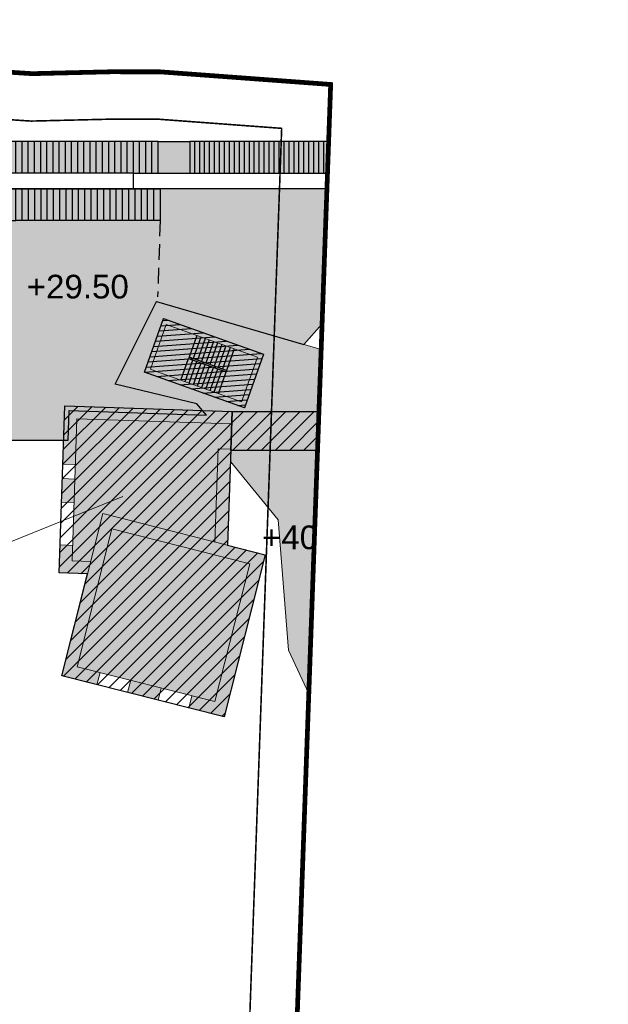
# Model space of a CAD drawing. Header units: millimetres. Extents: x -1402 to -179, y -280 to 6164.
# Tile 173 of 212: x -405 to -368, y 4003 to 4065. Entities that reach past the tile are written whole.
import ezdxf
from ezdxf.xclip import XClip

# ---------------------------------------------------------------- set-up
doc = ezdxf.new("R2010")
doc.units = ezdxf.units.MM
doc.header["$XCLIPFRAME"] = 0
for name, pattern in [('AJN-Limite', [1.25, 0.5, -0.25, 0, -0.25, 0, -0.25]), ('AJN-Projection', [0.375, 0.25, -0.125]), ('DASH', [0.35, 0.25, -0.1])]:
    doc.linetypes.add(name, pattern=pattern)
doc.layers.get('0').update_dxf_attribs({"linetype": 'CONTINUOUS'})
for name, color, linetype, lineweight in [('AJN-2-SBT-C', 2, 'CONTINUOUS', 20), ('AJN-3-BRD-C', 150, 'CONTINUOUS', 30), ('AJN-7-500-A', 10, 'CONTINUOUS', 18), ('GEO-1-LIM-V', 10, 'AJN-Limite', 25)]:
    doc.layers.add(name, color=color, linetype=linetype, lineweight=lineweight)
for name, color, linetype, true_color in [('AJN-2-SBT-H', 7, 'CONTINUOUS', 0x6e6e6e), ('AJN-8-254-H-CLAIR', 7, 'CONTINUOUS', 0xededed), ('AJN-9-BLANC', 7, 'CONTINUOUS', 0xffffff), ('AJN-9-SRF-FORT-CIRCULATION 100%', 7, 'CONTINUOUS', 0xd100d1), ('AJN-9-SRF-FORT-CIRCULATION 50%', 7, 'CONTINUOUS', 0xff80ff), ('AJN-9-SRF-FORT-VILLAGE HOUSING', 7, 'CONTINUOUS', 0xebc850)]:
    doc.layers.add(name, color=color, linetype=linetype, true_color=true_color)
for name, color, linetype in [('AJN-2-SBT-V', 51, 'CONTINUOUS'), ('AJN-2-SMT-V', 91, 'CONTINUOUS'), ('AJN-3-BRD-V', 151, 'CONTINUOUS'), ('AJN-4-SER-V', 71, 'CONTINUOUS'), ('AJN-8-254-H', 254, 'CONTINUOUS'), ('Make2D$Visible$Courbes$AJN_3D$AJN_MOUNTAIN$M- Mountain$M -outsershell', 3, 'CONTINUOUS'), ('Make2D$Visible$Courbes$stairs new', 3, 'CONTINUOUS')]:
    doc.layers.add(name, color=color, linetype=linetype)
doc.styles.get("Standard").update_dxf_attribs({"font": 'rs.shx', "bigfont": 'hztxt.shx'})

# ---------------------------------------------------------------- blocks, each defined once
blk = doc.blocks.new('929-ESC NORD +36.00')
at = {"layer": 'AJN-9-BLANC', "linetype": 'Continuous'}
h = blk.add_hatch(color=256, dxfattribs=at)
h.dxf.hatch_style = 1
h.paths.add_polyline_path([(25.91, 115.92), (17.272, 106.065), (7.94, 108.798), (5.34, 103.551), (10.501, 102.304), (11.118, 101.587), (2.419, 101.882), (2.355, 100), (-2.602, 100), (-1.553, 113.92), (-3.344, 113.92), (-3.344, 118.92), (22.944, 118.92), (33.572, 126.639), (35.887, 123.397), (26.968, 116.92), (-1.402, 116.92), (-1.402, 115.92)])
at = {"layer": 'AJN-3-BRD-C'}
blk.add_lwpolyline([(6.486, 116.92), (27.114, 116.92), (26.199, 116.25), (25.91, 115.92), (6.486, 115.92)], close=True, dxfattribs=at)
at = {"layer": 'AJN-3-BRD-V', "linetype": 'Continuous'}
blk.add_lwpolyline([(-1.402, 115.92), (6.486, 115.92), (6.486, 116.92), (-1.402, 116.92)], close=True, dxfattribs=at)
at = {"layer": 'AJN-4-SER-V', "flags": 128}
for points in [[(33.572, 126.639), (22.944, 118.92)], [(-3.344, 116.92), (-3.344, 118.92)], [(-3.344, 118.92), (-1.344, 118.92)], [(-1.344, 118.92), (-1.344, 116.92)], [(-0.952, 118.92), (-1.344, 118.92)], [(-0.561, 118.92), (-0.952, 118.92)], [(-0.952, 116.92), (-0.952, 118.92)], [(-0.169, 118.92), (-0.561, 118.92)], [(-0.561, 116.92), (-0.561, 118.92)], [(0.222, 118.92), (-0.169, 118.92)], [(-0.169, 116.92), (-0.169, 118.92)], [(0.222, 116.92), (0.222, 118.92)], [(0.614, 118.92), (0.222, 118.92)], [(1.005, 118.92), (0.614, 118.92)], [(0.614, 116.92), (0.614, 118.92)], [(1.005, 116.92), (1.005, 118.92)], [(1.397, 118.92), (1.005, 118.92)], [(1.788, 118.92), (1.397, 118.92)], [(1.397, 116.92), (1.397, 118.92)], [(2.18, 118.92), (1.788, 118.92)], [(1.788, 116.92), (1.788, 118.92)], [(2.18, 116.92), (2.18, 118.92)], [(2.293, 118.92), (2.18, 118.92)], [(2.571, 118.92), (2.293, 118.92)], [(2.571, 116.92), (2.571, 118.92)], [(2.963, 118.92), (2.571, 118.92)], [(2.963, 116.925), (2.963, 118.92)], [(3.354, 118.92), (2.963, 118.92)], [(3.746, 118.92), (3.354, 118.92)], [(3.354, 116.92), (3.354, 118.92)], [(4.137, 118.92), (3.746, 118.92)], [(3.746, 116.92), (3.746, 118.92)], [(4.529, 118.92), (4.137, 118.92)], [(4.137, 116.92), (4.137, 118.92)], [(4.92, 118.92), (4.529, 118.92)], [(4.529, 116.92), (4.529, 118.92)], [(5.312, 118.92), (4.92, 118.92)], [(4.92, 116.92), (4.92, 118.92)], [(5.312, 116.92), (5.312, 118.92)], [(5.703, 118.92), (5.312, 118.92)], [(6.095, 118.92), (5.703, 118.92)], [(5.703, 116.92), (5.703, 118.92)], [(6.486, 118.92), (6.095, 118.92)], [(6.095, 116.92), (6.095, 118.92)], [(6.877, 118.92), (6.486, 118.92)], [(6.486, 116.92), (6.486, 118.92)], [(7.269, 118.92), (6.877, 118.92)], [(6.877, 116.92), (6.877, 118.92)], [(7.66, 118.92), (7.269, 118.92)], [(7.269, 116.92), (7.269, 118.92)], [(7.66, 116.92), (7.66, 118.92)], [(8.052, 118.92), (7.66, 118.92)], [(8.052, 118.92), (10.052, 118.92)], [(8.052, 116.92), (8.052, 118.92)], [(10.366, 118.92), (10.052, 118.92)], [(10.052, 118.92), (10.052, 116.92)], [(10.68, 118.92), (10.366, 118.92)], [(10.366, 116.92), (10.366, 118.92)], [(10.68, 116.92), (10.68, 118.92)], [(10.995, 118.92), (10.68, 118.92)], [(10.995, 116.92), (10.995, 118.92)], [(11.309, 118.92), (10.995, 118.92)], [(11.623, 118.92), (11.309, 118.92)], [(11.309, 116.92), (11.309, 118.92)], [(11.938, 118.92), (11.623, 118.92)], [(11.623, 116.92), (11.623, 118.92)], [(12.252, 118.92), (11.938, 118.92)], [(11.938, 116.92), (11.938, 118.92)], [(12.566, 118.92), (12.252, 118.92)], [(12.252, 116.92), (12.252, 118.92)], [(12.566, 116.92), (12.566, 118.92)], [(12.88, 118.92), (12.566, 118.92)], [(12.88, 116.92), (12.88, 118.92)], [(13.195, 118.92), (12.88, 118.92)], [(13.509, 118.92), (13.195, 118.92)], [(13.195, 116.92), (13.195, 118.92)], [(13.509, 116.92), (13.509, 118.92)], [(13.823, 118.92), (13.509, 118.92)], [(14.137, 118.92), (13.823, 118.92)], [(13.823, 116.92), (13.823, 118.92)], [(14.137, 116.92), (14.137, 118.92)], [(14.452, 118.92), (14.137, 118.92)], [(14.452, 116.92), (14.452, 118.92)], [(14.766, 118.92), (14.452, 118.92)], [(14.766, 116.92), (14.766, 118.92)], [(15.08, 118.92), (14.766, 118.92)], [(15.08, 116.92), (15.08, 118.92)], [(15.395, 118.92), (15.08, 118.92)], [(15.395, 116.92), (15.395, 118.92)], [(15.709, 118.92), (15.395, 118.92)], [(15.709, 116.92), (15.709, 118.92)], [(16.023, 118.92), (15.709, 118.92)], [(16.023, 116.92), (16.023, 118.92)], [(16.337, 118.92), (16.023, 118.92)], [(16.337, 116.92), (16.337, 118.92)], [(16.652, 118.92), (16.337, 118.92)], [(16.652, 116.92), (16.652, 118.92)], [(16.966, 118.92), (16.652, 118.92)], [(16.966, 116.92), (16.966, 118.92)], [(17.28, 118.92), (16.966, 118.92)], [(17.28, 116.92), (17.28, 118.92)], [(17.594, 118.92), (17.28, 118.92)], [(17.594, 116.92), (17.594, 118.92)], [(17.909, 118.92), (17.594, 118.92)], [(18.223, 118.92), (17.909, 118.92)], [(17.909, 116.92), (17.909, 118.92)], [(18.223, 116.92), (18.223, 118.92)], [(18.537, 118.92), (18.223, 118.92)], [(18.852, 118.92), (18.537, 118.92)], [(18.537, 116.92), (18.537, 118.92)], [(19.166, 118.92), (18.852, 118.92)], [(18.852, 116.92), (18.852, 118.92)], [(19.166, 116.92), (19.166, 118.92)], [(19.48, 118.92), (19.166, 118.92)], [(19.48, 116.92), (19.48, 118.92)], [(19.794, 118.92), (19.48, 118.92)], [(20.109, 118.92), (19.794, 118.92)], [(19.794, 116.92), (19.794, 118.92)], [(20.109, 116.92), (20.109, 118.92)], [(20.423, 118.92), (20.109, 118.92)], [(20.737, 118.92), (20.423, 118.92)], [(20.423, 116.92), (20.423, 118.92)], [(21.051, 118.92), (20.737, 118.92)], [(20.737, 116.92), (20.737, 118.92)], [(21.366, 118.92), (21.051, 118.92)], [(21.051, 116.92), (21.051, 118.92)], [(21.68, 118.92), (21.366, 118.92)], [(21.366, 116.92), (21.366, 118.92)], [(21.994, 118.92), (21.68, 118.92)], [(21.68, 116.92), (21.68, 118.92)], [(22.308, 118.92), (21.994, 118.92)], [(21.994, 116.92), (21.994, 118.92)], [(22.623, 118.92), (22.308, 118.92)], [(22.308, 116.92), (22.308, 118.92)], [(22.937, 118.92), (22.623, 118.92)], [(22.623, 116.92), (22.623, 118.92)], [(23.251, 118.92), (22.937, 118.92)], [(22.937, 116.92), (22.937, 118.92)], [(23.251, 118.92), (25.531, 118.348)], [(23.251, 116.92), (23.251, 118.92)], [(-1.553, 113.92), (-2.602, 100), (2.355, 100), (2.419, 101.882), (11.118, 101.587), (10.501, 102.304), (5.34, 103.551), (7.94, 108.798), (17.272, 106.065), (25.91, 115.92), (-1.402, 115.92)], [(-1.344, 115.92), (-1.344, 113.92)], [(-0.95, 115.92), (-1.344, 115.92)], [(-0.951, 115.92), (-0.555, 115.92)], [(-0.951, 113.92), (-0.951, 115.92)], [(-0.554, 113.92), (-0.554, 115.92)], [(-0.554, 115.92), (-0.162, 115.92)], [(-0.157, 113.92), (-0.157, 115.92)], [(-0.157, 115.92), (0.236, 115.92)], [(0.24, 115.92), (0.636, 115.92)], [(0.24, 113.92), (0.24, 115.92)], [(0.637, 113.92), (0.637, 115.92)], [(0.637, 115.92), (1.034, 115.92)], [(1.034, 115.92), (1.426, 115.92)], [(1.034, 113.92), (1.034, 115.92)], [(1.431, 115.92), (1.824, 115.92)], [(1.431, 113.92), (1.431, 115.92)], [(1.828, 113.92), (1.828, 115.92)], [(1.828, 115.92), (2.225, 115.92)], [(2.225, 113.92), (2.225, 115.92)], [(2.225, 115.92), (2.62, 115.92)], [(2.621, 113.92), (2.621, 115.92)], [(2.621, 115.92), (3.014, 115.92)], [(3.018, 113.92), (3.018, 115.92)], [(3.018, 115.92), (3.415, 115.92)], [(3.415, 113.92), (3.415, 115.92)], [(3.415, 115.92), (3.808, 115.92)], [(3.812, 115.92), (4.204, 115.92)], [(3.812, 113.92), (3.812, 115.92)], [(4.209, 115.92), (4.602, 115.92)], [(4.209, 113.92), (4.209, 115.92)], [(4.606, 113.92), (4.606, 115.92)], [(4.608, 115.92), (5.002, 115.92)], [(5.003, 115.92), (5.397, 115.92)], [(5.003, 113.92), (5.003, 115.92)], [(5.4, 115.92), (5.797, 115.92)], [(5.4, 113.92), (5.4, 115.92)], [(5.797, 115.92), (6.194, 115.92)], [(5.797, 113.92), (5.797, 115.92)], [(6.194, 113.92), (6.194, 115.92)], [(6.194, 115.92), (6.587, 115.92)], [(6.59, 115.92), (6.987, 115.92)], [(6.59, 113.92), (6.59, 115.92)], [(6.987, 113.92), (6.987, 115.92)], [(6.987, 115.92), (7.38, 115.92)], [(7.384, 115.92), (7.78, 115.92)], [(7.384, 113.92), (7.384, 115.92)], [(7.781, 115.92), (8.178, 115.92)], [(7.781, 113.92), (7.781, 115.92)], [(8.178, 115.92), (8.178, 113.92)], [(-1.568, 113.92), (-3.344, 113.92)], [(-1.344, 113.92), (-1.568, 113.92)], [(-1.344, 113.92), (-0.954, 113.92)], [(-0.558, 113.92), (-0.951, 113.92)], [(-0.159, 113.92), (-0.554, 113.92)], [(0.24, 113.92), (-0.157, 113.92)], [(0.633, 113.92), (0.24, 113.92)], [(1.034, 113.92), (0.637, 113.92)], [(1.429, 113.92), (1.034, 113.92)], [(1.822, 113.92), (1.431, 113.92)], [(2.222, 113.92), (1.828, 113.92)], [(2.621, 113.92), (2.225, 113.92)], [(3.019, 113.92), (2.621, 113.92)], [(3.412, 113.92), (3.018, 113.92)], [(3.813, 113.92), (3.415, 113.92)], [(4.207, 113.92), (3.812, 113.92)], [(4.604, 113.92), (4.209, 113.92)], [(4.999, 113.92), (4.606, 113.92)], [(5.395, 113.92), (5.003, 113.92)], [(5.796, 113.92), (5.4, 113.92)], [(6.191, 113.92), (5.797, 113.92)], [(6.591, 113.92), (6.194, 113.92)], [(6.985, 113.92), (6.59, 113.92)], [(7.382, 113.92), (6.987, 113.92)], [(7.782, 113.92), (7.384, 113.92)], [(8.178, 113.92), (7.781, 113.92)]]:
    blk.add_lwpolyline(points, dxfattribs=at)
at = {"layer": 'AJN-4-SER-V'}
for points in [[(33.572, 126.639), (35.28, 124.248)], [(33.09, 123.838), (31.937, 125.452)], [(31.264, 124.963), (32.416, 123.349)], [(30.336, 124.289), (31.488, 122.675)], [(30.8, 124.626), (31.952, 123.012)], [(33.09, 123.838), (25.531, 118.348)], [(29.408, 123.615), (30.561, 122.001)], [(29.872, 123.952), (31.024, 122.338)], [(33.788, 121.873), (32.626, 123.501)], [(34.252, 122.21), (33.09, 123.838)], [(35.887, 123.397), (26.968, 116.92)], [(28.48, 122.941), (29.633, 121.327)], [(28.944, 123.278), (30.097, 121.664)], [(32.901, 121.229), (31.739, 122.857)], [(33.345, 121.551), (32.182, 123.179)], [(27.552, 122.267), (28.705, 120.653)], [(28.016, 122.604), (29.169, 120.99)], [(32.458, 120.907), (31.296, 122.535)], [(27.088, 121.93), (28.241, 120.316)], [(31.571, 120.263), (30.409, 121.89)], [(32.014, 120.585), (30.852, 122.212)], [(26.16, 121.256), (27.313, 119.642)], [(26.624, 121.593), (27.777, 119.979)], [(30.684, 119.619), (29.522, 121.246)], [(31.127, 119.941), (29.965, 121.568)], [(25.233, 120.582), (26.385, 118.968)], [(25.697, 120.919), (26.849, 119.305)], [(29.797, 118.974), (28.635, 120.602)], [(30.241, 119.297), (29.078, 120.924)], [(24.305, 119.908), (25.395, 118.382)], [(24.769, 120.245), (25.921, 118.631)], [(28.91, 118.33), (27.748, 119.958)], [(29.354, 118.652), (28.191, 120.28)], [(24.71, 118.554), (23.935, 119.64)], [(28.023, 117.686), (26.861, 119.314)], [(28.467, 118.008), (27.305, 119.636)], [(27.137, 117.042), (25.974, 118.67)], [(27.58, 117.364), (26.418, 118.992)], [(26.55, 116.92), (25.531, 118.348)], [(-3.344, 113.92), (-3.344, 116.92)]]:
    blk.add_lwpolyline(points, dxfattribs=at)
at = {"layer": 'AJN-4-SER-V', "linetype": 'AJN-Projection', "ltscale": 4}
blk.add_lwpolyline([(35.28, 124.248), (35.887, 123.397)], dxfattribs=at)
at = {"layer": 'AJN-4-SER-V', "linetype": 'AJN-Projection', "ltscale": 4, "flags": 128}
blk.add_lwpolyline([(8.178, 113.92), (8.013, 109.077)], dxfattribs=at)
at = {"layer": 'Make2D$Visible$Courbes$AJN_3D$AJN_MOUNTAIN$M- Mountain$M -outsershell'}
blk.add_lwpolyline([(7.38, 115.92), (7.387, 115.92)], dxfattribs=at)
at = {"layer": 'Make2D$Visible$Courbes$stairs new'}
blk.add_lwpolyline([(23, 118.92), (23.003, 118.923)], dxfattribs=at)
blk = doc.blocks.new('929-CIRC-EXT-STAIRS AND ELEVATORS-NOEXIT')
at = {"layer": 'AJN-2-SBT-H', "linetype": 'Continuous'}
h = blk.add_hatch(color=256, dxfattribs=at)
h.dxf.hatch_style = 1
h.paths.add_polyline_path([(5.6, 0), (12.32, 0), (12.32, 3.6), (5.6, 3.6)])
h.paths.add_polyline_path([(5.9, 3.3), (5.9, 0.3), (6.3, 0.3), (12.02, 0.3), (12.02, 3.3)], flags=16)
at = {"layer": 'AJN-8-254-H', "linetype": 'Continuous'}
h = blk.add_hatch(color=256, dxfattribs=at)
h.dxf.hatch_style = 1
h.paths.add_polyline_path([(5.9, 3.3), (5.9, 0.3), (6.3, 0.3), (12.02, 0.3), (12.02, 3.3)])
at = {"layer": 'AJN-2-SBT-C', "linetype": 'Continuous', "flags": 128}
for points in [[(5.6, 0), (12.32, 0), (12.32, 3.6), (5.6, 3.6)], [(5.6, 0), (5.6, 3.6)]]:
    blk.add_lwpolyline(points, dxfattribs=at)
blk.add_lwpolyline([(5.9, 3.3), (5.9, 0.3), (6.3, 0.3), (12.02, 0.3), (12.02, 3.3)], close=True, dxfattribs=at)
at = {"layer": 'AJN-2-SBT-V', "linetype": 'Continuous'}
for p, q in [((7.95, 3.3), (7.95, 1.85)), ((8.23, 3.3), (8.23, 1.85)), ((8.51, 3.3), (8.51, 1.85)), ((8.79, 3.3), (8.79, 1.85)), ((9.07, 3.3), (9.07, 1.85)), ((9.35, 3.3), (9.35, 1.85)), ((9.63, 3.3), (9.63, 1.85)), ((9.91, 3.3), (9.91, 1.85)), ((10.19, 3.3), (10.19, 1.85)), ((10.47, 3.3), (10.47, 1.85)), ((7.95, 0.3), (7.95, 1.75)), ((8.23, 0.3), (8.23, 1.75)), ((8.51, 0.3), (8.51, 1.75)), ((8.79, 0.3), (8.79, 1.75)), ((9.07, 0.3), (9.07, 1.75)), ((9.35, 0.3), (9.35, 1.75)), ((9.63, 0.3), (9.63, 1.75)), ((9.91, 0.3), (9.91, 1.75)), ((10.19, 0.3), (10.19, 1.75)), ((10.47, 0.3), (10.47, 1.75))]:
    blk.add_line(p, q, dxfattribs=at)
at = {"layer": 'AJN-2-SMT-V'}
blk.add_lwpolyline([(7.95, 1.75), (10.47, 1.75), (10.47, 1.85), (7.95, 1.85)], close=True, dxfattribs=at)
blk = doc.blocks.new('VILLAGE 40.50')
at = {"layer": 'AJN-2-SBT-H', "linetype": 'Continuous'}
h = blk.add_hatch(color=256, dxfattribs=at)
h.dxf.hatch_style = 1
h.paths.add_polyline_path([(-384.115, 142.857), (-383.071, 144.07), (-379.928, 147.724), (-377.198, 145.376), (-381.581, 140.282), (-382.82, 138.841), (-383.123, 139.102), (-384.083, 138.094), (-391.989, 138.094), (-392.013, 137.386), (-388.977, 133.695), (-388.331, 125.433), (-386.969, 122.522), (-386.899, 125.098), (-378.892, 124.899), (-379.06, 118.681), (-377.059, 117.85), (-377.025, 117.81), (-376.793, 117.735), (-376.139, 114.708), (-374.417, 113.793), (-373.373, 115.756), (-368.088, 112.946), (-375.697, 121.066), (-381.793, 133.903), (-378.545, 142.277), (-375.899, 145.353), (-381.102, 149.828), (-385.831, 144.352), (-388.5, 145.132), (-396.695, 147.529), (-399.294, 142.284), (-394.132, 141.038), (-393.781, 140.631), (-402.499, 140.926), (-402.625, 137.218), (-401.825, 137.191), (-401.726, 140.1), (-391.932, 139.767), (-391.905, 140.567), (-385.769, 140.567), (-385.357, 141.023), (-385.549, 141.189)])
h.paths.add_polyline_path([(-391.126, 140.794), (-397.456, 143.05), (-396.247, 146.441), (-389.917, 144.185)], flags=16)
h.paths.add_polyline_path([(-391.308, 141.177), (-396.696, 143.098), (-397.073, 143.232), (-396.065, 146.058), (-390.301, 144.003)], flags=0)
h = blk.add_hatch(color=256, dxfattribs=at)
h.dxf.hatch_style = 1
h.paths.add_polyline_path([(-401.998, 132.079), (-402.798, 132.106), (-402.858, 130.332), (-401.05, 130.271), (-400.85, 131.065), (-402.031, 131.105)])
h.paths.add_polyline_path([(-391.989, 138.094), (-391.986, 138.168), (-392.786, 138.195), (-392.986, 132.295), (-392.192, 132.094)])
h.paths.add_polyline_path([(-400.084, 134.091), (-402.684, 123.815), (-400.455, 123.251), (-400.258, 124.026), (-401.713, 124.394), (-399.504, 133.119), (-390.779, 130.911), (-392.988, 122.186), (-394.442, 122.554), (-394.638, 121.779), (-392.408, 121.214), (-389.808, 131.49)])
h.paths.add_polyline_path([(-396.381, 123.045), (-398.32, 123.536), (-398.516, 122.76), (-396.577, 122.269)], flags=17)
h.paths.add_polyline_path([(-386.121, 124.278), (-379.714, 124.119), (-379.947, 115.445), (-386.355, 115.603), (-386.328, 116.603), (-387.128, 116.625), (-387.177, 114.823), (-385.754, 114.788), (-385.805, 112.894), (-385.006, 112.873), (-384.955, 114.763), (-379.97, 114.64), (-380.125, 108.849), (-381.125, 108.876), (-381.147, 108.076), (-379.347, 108.028), (-378.892, 124.899), (-386.899, 125.098), (-387.047, 119.623), (-386.247, 119.602)])
h.paths.add_polyline_path([(-385.06, 110.874), (-385.859, 110.895), (-385.932, 108.205), (-383.146, 108.13), (-383.124, 108.93), (-385.11, 108.984)], flags=17)
h = blk.add_hatch(color=256, dxfattribs=at)
h.dxf.hatch_style = 1
h.paths.add_polyline_path([(-402.706, 134.813), (-401.907, 134.786), (-401.856, 136.28), (-402.655, 136.307)])
at = {"layer": 'AJN-8-254-H-CLAIR', "linetype": 'Continuous'}
h = blk.add_hatch(color=256, dxfattribs=at)
h.dxf.hatch_style = 1
h.paths.add_polyline_path([(-379.714, 124.119), (-386.121, 124.278), (-386.355, 115.603), (-379.947, 115.445)])
h.paths.add_polyline_path([(-390.779, 130.911), (-399.504, 133.119), (-401.713, 124.394), (-392.988, 122.186)])
h.paths.add_polyline_path([(-392.786, 138.195), (-391.986, 138.168), (-391.989, 138.094), (-384.083, 138.094), (-383.146, 139.076), (-383.123, 139.102), (-385.357, 141.023), (-385.769, 140.567), (-391.905, 140.567), (-391.932, 139.767), (-401.726, 140.1), (-402.031, 131.105), (-400.85, 131.065), (-400.084, 134.091), (-392.986, 132.295)])
h = blk.add_hatch(color=256, dxfattribs=at)
h.dxf.hatch_style = 1
h.paths.add_polyline_path([(-391.905, 140.567), (-391.989, 138.094), (-389.073, 138.094), (-386.444, 138.094), (-384.083, 138.094), (-383.146, 139.076), (-383.123, 139.102), (-385.357, 141.023), (-385.769, 140.567)])
at = {"layer": 'AJN-9-SRF-FORT-CIRCULATION 100%'}
h = blk.add_hatch(dxfattribs=at)
h.set_pattern_fill('ANSI31', color=256, scale=0.1, angle=319.3)
h.paths.add_polyline_path([(-396.247, 146.441), (-389.917, 144.185), (-391.126, 140.794), (-397.456, 143.05)])
at = {"layer": 'AJN-9-SRF-FORT-CIRCULATION 50%', "linetype": 'Continuous'}
h = blk.add_hatch(dxfattribs=at)
h.set_pattern_fill('ANSI31', color=256, scale=0.2)
h.paths.add_polyline_path([(-385.769, 140.567), (-385.361, 141.019), (-383.108, 139.116), (-384.083, 138.094), (-386.444, 138.094), (-389.073, 138.094), (-391.989, 138.094), (-391.905, 140.567)])
at = {"layer": 'AJN-9-SRF-FORT-VILLAGE HOUSING', "linetype": 'Continuous'}
h = blk.add_hatch(dxfattribs=at)
h.set_pattern_fill('ANSI31', color=256, scale=0.2)
h.paths.add_polyline_path([(-392.192, 132.094), (-391.905, 140.567), (-402.499, 140.926), (-402.858, 130.332), (-401.05, 130.271), (-402.684, 123.815), (-392.408, 121.214), (-389.808, 131.49)])
h.paths.add_polyline_path([(-387.177, 114.823), (-385.754, 114.788), (-385.932, 108.205), (-379.347, 108.028), (-378.892, 124.899), (-386.899, 125.098)])
at = {"layer": 'AJN-2-SBT-C', "linetype": 'Continuous'}
for p, q in [((-401.726, 140.1), (-402.031, 131.105)), ((-391.932, 139.767), (-401.726, 140.1)), ((-392.192, 132.094), (-391.989, 138.094)), ((-400.258, 124.026, 40.501), (-400.455, 123.251, 40.501)), ((-398.32, 123.536, 40.501), (-398.516, 122.76, 40.501)), ((-396.381, 123.045, 40.501), (-396.577, 122.269, 40.501)), ((-394.442, 122.554, 40.501), (-394.638, 121.779, 40.501))]:
    blk.add_line(p, q, dxfattribs=at)
at = {"layer": 'AJN-2-SBT-C', "linetype": 'Continuous', "flags": 128}
for points in [[(-368.088, 112.946), (-375.697, 121.066), (-381.793, 133.903), (-378.545, 142.277), (-375.888, 145.343), (-381.102, 149.828), (-385.831, 144.352), (-388.5, 145.132), (-396.629, 147.509), (-396.693, 147.532), (-399.294, 142.284), (-394.132, 141.038), (-393.781, 140.631)], [(-392.986, 132.287), (-392.786, 138.195), (-391.986, 138.168)], [(-401.825, 137.191), (-402.625, 137.218)], [(-392.013, 137.386), (-388.977, 133.695), (-388.331, 125.433), (-386.969, 122.522)], [(-401.856, 136.28), (-402.655, 136.307)], [(-401.907, 134.786), (-402.706, 134.813)], [(-401.998, 132.079), (-402.798, 132.106)]]:
    blk.add_lwpolyline(points, dxfattribs=at)
for points in [[(-396.247, 146.441), (-389.917, 144.185), (-391.126, 140.794), (-397.456, 143.05)], [(-385.754, 114.788), (-387.177, 114.823), (-386.899, 125.098), (-378.892, 124.899), (-379.347, 108.028), (-385.932, 108.205), (-385.754, 114.788), (-385.754, 114.788)]]:
    blk.add_lwpolyline(points, close=True, dxfattribs=at)
at = {"layer": 'AJN-2-SBT-C', "linetype": 'Continuous'}
for points in [[(-391.986, 138.168), (-391.989, 138.094), (-384.083, 138.094), (-383.122, 139.101), (-385.357, 141.023)], [(-385.357, 141.023), (-385.769, 140.567), (-391.905, 140.567), (-391.932, 139.767)], [(-391.932, 139.767), (-391.905, 140.567), (-402.499, 140.926), (-402.858, 130.332)], [(-402.031, 131.105), (-400.85, 131.065)], [(-402.858, 130.332), (-401.05, 130.271)]]:
    blk.add_lwpolyline(points, dxfattribs=at)
at = {"layer": 'AJN-2-SBT-C', "flags": 128}
blk.add_lwpolyline([(-398.812, 135.177), (-402.748, 133.588), (-408.448, 131.287), (-408.882, 130.916), (-408.262, 124.711), (-408.476, 124.241), (-408.328, 123.387), (-408.815, 123.051), (-410.75, 118.056), (-416.015, 111.91), (-420.021, 114.047), (-425.01, 104.694), (-416.538, 100.175)], dxfattribs=at)
at = {"layer": 'AJN-2-SBT-C', "linetype": 'Continuous', "elevation": 40.501, "flags": 128}
for points in [[(-400.084, 134.091), (-389.808, 131.49), (-392.408, 121.214), (-402.684, 123.815)], [(-399.504, 133.119), (-390.779, 130.911), (-392.988, 122.186), (-401.713, 124.394)]]:
    blk.add_lwpolyline(points, close=True, dxfattribs=at)
at = {"layer": 'AJN-9-SRF-FORT-CIRCULATION 100%', "linetype": 'Continuous', "flags": 128}
blk.add_lwpolyline([(-396.247, 146.441), (-389.917, 144.185), (-391.126, 140.794), (-397.456, 143.05)], close=True, dxfattribs=at)
at = {"layer": 'AJN-9-SRF-FORT-CIRCULATION 50%', "linetype": 'Continuous', "flags": 128}
blk.add_lwpolyline([(-385.769, 140.567), (-385.361, 141.019), (-383.108, 139.116), (-384.083, 138.094), (-386.444, 138.094), (-389.073, 138.094), (-391.989, 138.094), (-391.905, 140.567)], close=True, dxfattribs=at)
at = {"layer": 'AJN-9-SRF-FORT-VILLAGE HOUSING', "linetype": 'Continuous', "flags": 128}
for points in [[(-402.499, 140.926), (-391.905, 140.567), (-392.192, 132.094), (-389.808, 131.49), (-392.408, 121.214), (-402.684, 123.815), (-401.05, 130.271), (-402.858, 130.332)], [(-386.899, 125.098), (-378.892, 124.899), (-379.347, 108.028), (-385.932, 108.205), (-385.754, 114.788), (-387.177, 114.823)]]:
    blk.add_lwpolyline(points, close=True, dxfattribs=at)
blk.add_blockref('929-ESC NORD +36.00', (-404.633, 38.734))
at = {"layer": 'AJN-2-SBT-V', "linetype": 'Continuous', "rotation": 340.3762121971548}
blk.add_blockref('929-CIRC-EXT-STAIRS AND ELEVATORS-NOEXIT', (-402.731, 144.931), dxfattribs=at)
at = {"layer": 'AJN-7-500-A', "char_height": 1.5, "attachment_point": 5, "rotation": 360}
for s, insert in [('{\\fSwis721 BT|b0|i0|c0|p34;+29.50}', (-401.67, 148.457)), ('{\\fSwis721 BT|b0|i0|c0|p34;+40.50}', (-386.777, 132.578))]:
    blk.add_mtext_dynamic_manual_height_columns(s, width=16.06815, gutter_width=7.5, heights=[0], dxfattribs=dict(at, insert=insert))

msp = doc.modelspace()

# ---------------------------------------------------------------- linework, layer by layer
at = {"layer": 'GEO-1-LIM-V', "linetype": 'Continuous', "ltscale": 25, "const_width": 0.3}
msp.add_lwpolyline([(-388.695, 3976.747), (-385.661, 4061.271), (-396.449, 4062.07), (-399.582, 4062.074), (-404.559, 4061.955), (-406.347, 4062.07), (-410.235, 4062.217), (-414.124, 4062.364), (-417.857, 4062.505), (-419.819, 4062.579), (-424.203, 4062.696), (-430.733, 4062.804), (-432.973, 4062.848), (-438.656, 4063.084), (-446.349, 4063.403), (-450.995, 4063.597), (-452.894, 4063.622), (-458.605, 4063.697), (-466.326, 4063.799)], dxfattribs=at)
at = {"layer": 'GEO-1-LIM-V', "linetype": 'DASH', "ltscale": 5, "const_width": 0.1}
msp.add_lwpolyline([(-391.627, 3978.703), (-388.763, 4058.492), (-396.561, 4059.07), (-399.548, 4059.074), (-404.62, 4058.952), (-406.5, 4059.074), (-410.349, 4059.219), (-414.238, 4059.366), (-417.97, 4059.507), (-419.915, 4059.58), (-424.268, 4059.697), (-430.787, 4059.804), (-433.065, 4059.849), (-438.78, 4060.086), (-446.474, 4060.405), (-451.077, 4060.598), (-452.932, 4060.622), (-458.645, 4060.697), (-466.359, 4060.799)], dxfattribs=at)

# ---------------------------------------------------------------- block references
at = {"linetype": 'Continuous'}
ref = msp.add_blockref('VILLAGE 40.50', (0, 3900), dxfattribs=at)
XClip(ref).set_block_clipping_path([(-385.6608532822, 161.2708156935), (-396.4487420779, 162.0702401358), (-399.5822066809, 162.0737247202), (-404.5592230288, 161.9548026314), (-406.3471408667, 162.0701328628), (-410.2354652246, 162.2170042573), (-414.1244942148, 162.3639022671), (-417.8565137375, 162.5048696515), (-419.8186386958, 162.5789838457), (-424.2029751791, 162.6963480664), (-430.7329854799, 162.803790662), (-432.9726340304, 162.848200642), (-438.6557261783, 163.0838248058), (-446.3492318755, 163.402801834), (-450.9945320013, 163.5971387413), (-452.8935315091, 163.6217962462), (-458.6050533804, 163.6971216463), (-466.3263016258, 163.7989519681), (-475.0682232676, 163.8748528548), (-480.8446134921, 163.8976170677), (-486.7104473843, 163.9207337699), (-493.2538970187, 163.8583237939), (-503.2741676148, 163.656948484), (-508.6718693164, 163.5484719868), (-514.4674861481, 163.4319986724), (-519.3978180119, 163.3235647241), (-522.8727993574, 163.2403812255), (-528.0328505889, 163.1320024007), (-532.6230184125, 163.0551307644), (-538.4653241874, 163.1438606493), (-544.7873582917, 162.4714673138), (-548.8842307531, 162.2904464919), (-550.731783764, 162.2148483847), (-554.5838173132, 162.057231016), (-560.10623646, 161.8934090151), (-563.870560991, 161.7677397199), (-568.0312107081, 161.4266334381), (-571.8413346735, 161.1179010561), (-577.586290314, 160.6523902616), (-585.2830575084, 160.0287251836), (-589.1066534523, 159.7189011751), (-592.9460432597, 159.4077973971), (-597.6497304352, 159.0266600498), (-601.411003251, 158.5608694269), (-605.1832853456, 158.0937154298), (-608.9811448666, 157.6233939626), (-610.9189722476, 157.3834162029), (-612.7981530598, 157.1621021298), (-614.7177716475, 156.9129783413), (-616.6212367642, 156.6772559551), (-618.5250564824, 156.4414896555), (-620.4414612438, 156.2041648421), (-624.2503464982, 155.7324779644), (-624.6954922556, 155.6291279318), (-626.8973120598, 155.2102774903), (-628.7209430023, 154.8234161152), (-630.6348667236, 154.4174002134), (-632.4190100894, 154.0389156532), (-634.3427333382, 153.6308209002), (-636.2958620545, 153.2164881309), (-638.1979508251, 152.8129828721), (-639.9880201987, 152.4332411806), (-641.8962975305, 152.0284230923), (-643.7374544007, 151.6378438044), (-645.4893456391, 151.2662011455), (-647.4403967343, 150.852309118), (-649.401836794, 150.4362131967), (-651.2801234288, 150.0377572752), (-652.0511223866, 149.8636865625), (-653.30650346, 149.5244860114), (-656.1830043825, 148.715639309), (-659.4749600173, 147.7899704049), (-661.3207441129, 147.2709521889), (-665.6953747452, 146.0408446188), (-670.8552408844, 144.5899357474), (-676.414739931, 143.0266536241), (-681.743168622, 141.4903526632), (-687.1055278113, 139.8945571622), (-691.2185810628, 138.6790788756), (-694.5550328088, 137.6891821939), (-698.2454736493, 136.5942599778), (-703.1448318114, 135.0922609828), (-705.4442357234, 134.2090412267), (-710.5240815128, 132.2200926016), (-715.1363151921, 130.3014764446), (-719.4438570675, 128.5367675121), (-722.4950357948, 127.3487261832), (-724.143686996, 126.4882054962), (-726.392128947, 125.3803738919), (-732.0415379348, 123.7378919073), (-736.574164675, 121.1785250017), (-740.909718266, 119.2097836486), (-746.4276968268, 116.6504191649), (-749.8644811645, 115.221784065), (-754.3353266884, 112.7971738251), (-765.3208293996, 106.4166192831), (-773.8793028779, 101.0569524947), (-783.4769755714, 94.0098825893), (-785.9053023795, 87.3580498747), (-785.577219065, 82.9826455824), (-779.6016890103, 72.2240050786), (-774.4032194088, 64.1132946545), (-770.9598076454, 58.7450201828), (-764.1540881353, 48.2727202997), (-759.7065812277, 41.6739747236), (-756.4502605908, 36.8121454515), (-753.1055995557, 31.769981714), (-747.5052165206, 23.4622896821), (-742.4073957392, 15.3571791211), (-739.5699916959, 12.2299300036), (-737.2850765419, 9.2770084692), (-736.7488876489, 7.5995148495), (-728.1359285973, -5.2317022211), (-726.836133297, -7.094867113), (-726.1532118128, -8.5019898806), (-725.3849251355, -9.482710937), (-724.5761915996, -10.6740133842), (-724.0261309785, -11.2707597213), (-718.6429241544, -19.3505886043), (-713.6669734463, -26.8264530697), (-708.440901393, -34.6995184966), (-704.2163303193, -41.1394723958), (-608.8972892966, 9.3724680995), (-526.6476892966, 37.7212680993), (-430.2313892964, 57.6950680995), (-388.6950892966, 76.7467680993)])

doc.saveas('drawing.dxf')
